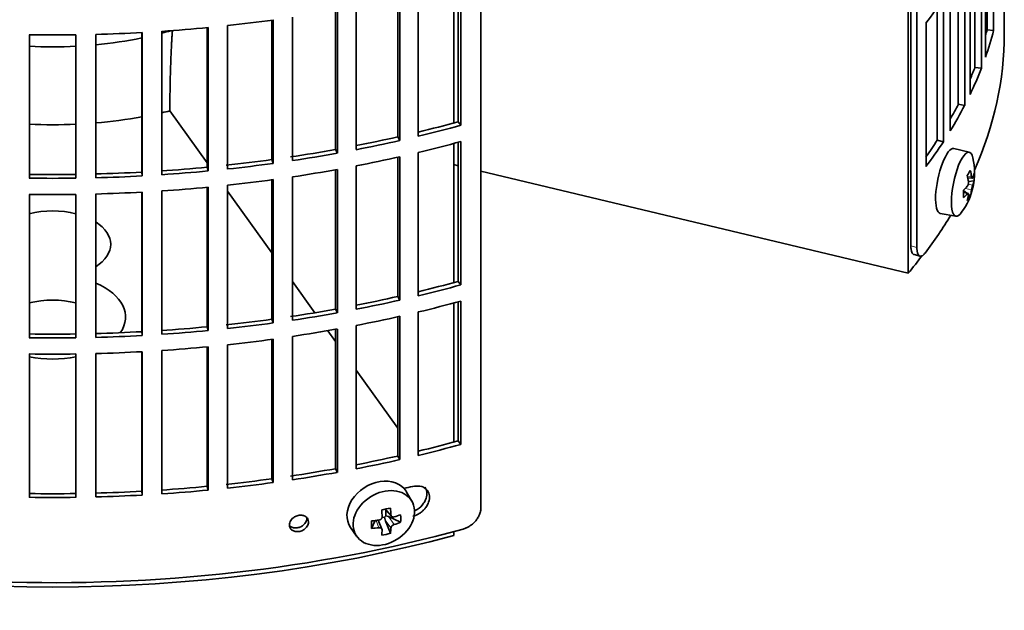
# Model space of a CAD drawing. Header units: millimetres. Extents: x 423 to 1315, y -1724 to 1594.
# Tile 5 of 28: x 1160 to 1309, y -1657 to -1568. Entities that reach past the tile are written whole.
import ezdxf

# ---------------------------------------------------------------- set-up
doc = ezdxf.new("R2010")
doc.units = ezdxf.units.MM
for name, color, linetype in [('M5X8_UNI7687', 7, 'Continuous'), ('VSI184-254_GIUNT', 7, 'Continuous'), ('VSI344-454_FILTR', 7, 'Continuous'), ('VSI344-454_SUPPO', 7, 'Continuous')]:
    doc.layers.add(name, color=color, linetype=linetype)

# ---------------------------------------------------------------- blocks, each defined once
blk = doc.blocks.new('SE4')
at = {"layer": 'M5X8_UNI7687', "color": 7, "linetype": 'Continuous', "lineweight": 35}
for p, q in [((1303.44, -1588.17), (1301.11, -1587.6)), ((1303.2, -1592.02), (1303.89, -1592.07)), ((1304.16, -1592.48), (1303.3, -1592.57)), ((1303.08, -1594.32), (1302.56, -1593.93)), ((1303.26, -1594.39), (1302.57, -1594.15)), ((1303.59, -1594.72), (1303.28, -1594.48)), ((1299.05, -1597.39), (1301.42, -1597.82)), ((1219.39, -1640.85), (1218.6, -1639.45)), ((1215.32, -1642.04), (1216.33, -1643.12)), ((1215.28, -1643.22), (1214.86, -1643.31)), ((1215.45, -1642.18), (1215.45, -1643.03)), ((1217.69, -1644.01), (1215.85, -1643.16)), ((1210.14, -1644.78), (1211.06, -1646.1)), ((1213.31, -1644.94), (1213.83, -1643.75)), ((1214.88, -1645.03), (1214.33, -1643.69)), ((1216.15, -1645.68), (1215.38, -1643.67))]:
    blk.add_line(p, q, dxfattribs=at)
at = {"layer": 'M5X8_UNI7687', "color": 4, "linetype": 'Continuous', "lineweight": 9}
for p, q in [((1303.16, -1591.8), (1303.79, -1591.85)), ((1303.27, -1592.99), (1303.96, -1593.15)), ((1303.13, -1594.46), (1302.57, -1594.26)), ((1303.79, -1593.83), (1302.85, -1593.61)), ((1215.42, -1642.02), (1216.24, -1642.89)), ((1215.85, -1643.16), (1216.7, -1644.36)), ((1214.43, -1644.84), (1213.98, -1643.74)), ((1216.24, -1644.87), (1215.38, -1643.67))]:
    blk.add_line(p, q, dxfattribs=at)
at = {"layer": 'M5X8_UNI7687', "color": 7, "linetype": 'Continuous', "lineweight": 35}
blk.add_arc((1294.24, -1591.27), 10, 323.0972, 13.1681, dxfattribs=at)
for centre, major_axis, ratio, start_param, end_param in [((1300.07, -1592.49), (1.03, 4.89), 0.279258, 0, 3.149676), ((1302.42, -1592.99), (-1.01, -4.83), 0.279258, 2.602715, 6.283185), ((1300.07, -1592.49), (1.03, 4.89), 0.279258, 6.275102, 6.283185), ((1296.32, -1594.21), (7.56, 5.34), 0.305094, -0.70884, -0.559147), ((1294.2, -1591.36), (9.07, -4.21), 0.788675, 0.472009, 0.586568), ((1294.26, -1591.4), (9.95, 0.98), 0.550814, -0.283422, -0.168863), ((1295.27, -1593.37), (8.32, 4.07), 0.785719, 5.841156, 5.990848), ((1294.31, -1591.19), (7.78, -6.28), 0.739997, 0.659835, 0.774395), ((1294.26, -1591.15), (9.95, -1.02), 0.599492, 6.115611, 6.23017), ((1294.26, -1591.4), (9.95, 0.98), 0.550814, -0.64024, -0.525681), ((1297.37, -1590.04), (3.38, -8.62), 0.459156, 0.788486, 0.938178), ((1294.26, -1591.15), (9.95, -1.02), 0.599492, -0.524392, -0.409833), ((1294.31, -1591.19), (7.78, -6.28), 0.739997, 0.303018, 0.417577), ((1294.2, -1591.36), (9.07, -4.21), 0.788675, 0.115191, 0.22975), ((1296.32, -1589.2), (6.53, -6.56), 0.631658, 0.068863, 0.218555), ((1302.42, -1592.99), (-1.01, -4.83), 0.279258, 0, 0.538878), ((1214.3, -1642.01), (4.23, 2.67), 0.767256, 0, 3.174849), ((1214.3, -1642.01), (4.23, 2.67), 0.767256, 6.249929, 6.283185), ((1212.94, -1642.35), (9.07, 1.85), 0.019763, -1.362564, -1.212872), ((1212.04, -1638.69), (2.6, -9.66), 0.345066, 1.029371, 1.14393), ((1212.33, -1638.62), (1.53, -9.88), 0.211325, 1.060011, 1.174571), ((1215.69, -1643.34), (-0.426, -0.263), 0.771805, 4.793187, 5.319985), ((1215.86, -1643.57), (-0.389, 0.866), 0.498877, 0.936528, 1.454729), ((1215.86, -1643.57), (-0.787, 0.46), 0.398513, 4.948942, 5.467143), ((1212.19, -1638.78), (9.99, 0.35), 0.508283, -1.119427, -1.004868), ((1210.06, -1640.45), (5.99, -7.06), 0.675161, 0.597011, 0.746703), ((1215.82, -1639.24), (-1.49, -9.14), 0.222064, -1.011937, -0.862245), ((1212.19, -1638.78), (9.99, 0.35), 0.508283, 4.80694, 4.9215), ((1212.19, -1638.53), (9.99, -0.39), 0.642024, 4.849519, 4.964078), ((1212.04, -1638.69), (2.6, -9.66), 0.345066, 0.672553, 0.787113), ((1212.19, -1638.53), (9.99, -0.39), 0.642024, -1.076849, -0.96229), ((1212.33, -1638.62), (1.53, -9.88), 0.211325, 0.703193, 0.817753), ((1212.94, -1637.34), (8.01, -4.64), 0.916989, 5.413008, 5.5627)]:
    blk.add_ellipse(centre, major_axis=major_axis, ratio=ratio, start_param=start_param, end_param=end_param, dxfattribs=at)
blk.add_ellipse((1215.16, -1643.37), major_axis=(-4.17, -2.63), ratio=0.767256, dxfattribs=at)
for points in [[(1303.13, -1593.3), (1303.14, -1593.29), (1303.16, -1593.27), (1303.18, -1593.24), (1303.2, -1593.21), (1303.22, -1593.17), (1303.23, -1593.13), (1303.25, -1593.09), (1303.26, -1593.04), (1303.28, -1593), (1303.29, -1592.95), (1303.3, -1592.9), (1303.3, -1592.85), (1303.31, -1592.8), (1303.31, -1592.76), (1303.31, -1592.71), (1303.31, -1592.67), (1303.31, -1592.64), (1303.3, -1592.62)], [(1303.79, -1591.85), (1303.79, -1591.87), (1303.8, -1591.9), (1303.8, -1591.93), (1303.81, -1591.96), (1303.82, -1591.99), (1303.83, -1592.01), (1303.84, -1592.04), (1303.85, -1592.05), (1303.86, -1592.06), (1303.88, -1592.07), (1303.89, -1592.07), (1303.9, -1592.07), (1303.91, -1592.06), (1303.92, -1592.05), (1303.94, -1592.04), (1303.95, -1592.02), (1303.96, -1592), (1303.96, -1591.99)], [(1303.3, -1594.6), (1303.31, -1594.58), (1303.31, -1594.56), (1303.31, -1594.52), (1303.31, -1594.49), (1303.31, -1594.47), (1303.3, -1594.44), (1303.3, -1594.42), (1303.29, -1594.41), (1303.28, -1594.4), (1303.26, -1594.39), (1303.25, -1594.39), (1303.23, -1594.39), (1303.22, -1594.39), (1303.2, -1594.4), (1303.18, -1594.42), (1303.16, -1594.44), (1303.14, -1594.45), (1303.13, -1594.46)], [(1303.96, -1593.15), (1303.96, -1593.16), (1303.95, -1593.18), (1303.94, -1593.21), (1303.92, -1593.25), (1303.91, -1593.29), (1303.9, -1593.33), (1303.89, -1593.37), (1303.88, -1593.42), (1303.86, -1593.46), (1303.85, -1593.51), (1303.84, -1593.56), (1303.83, -1593.61), (1303.82, -1593.65), (1303.81, -1593.7), (1303.8, -1593.74), (1303.8, -1593.78), (1303.79, -1593.81), (1303.79, -1593.83)], [(1214.43, -1643.68), (1214.45, -1643.68), (1214.48, -1643.67), (1214.53, -1643.66), (1214.57, -1643.64), (1214.62, -1643.62), (1214.66, -1643.6), (1214.7, -1643.57), (1214.74, -1643.54), (1214.77, -1643.5), (1214.8, -1643.46), (1214.83, -1643.43), (1214.85, -1643.39), (1214.87, -1643.34), (1214.89, -1643.3), (1214.9, -1643.26), (1214.9, -1643.22), (1214.9, -1643.19), (1214.9, -1643.17)], [(1216.24, -1642.89), (1216.24, -1642.91), (1216.24, -1642.94), (1216.25, -1642.98), (1216.26, -1643.01), (1216.28, -1643.05), (1216.3, -1643.08), (1216.32, -1643.11), (1216.35, -1643.14), (1216.38, -1643.16), (1216.42, -1643.18), (1216.45, -1643.2), (1216.49, -1643.21), (1216.53, -1643.22), (1216.57, -1643.22), (1216.61, -1643.22), (1216.66, -1643.21), (1216.69, -1643.21), (1216.7, -1643.2)], [(1214.9, -1645.15), (1214.9, -1645.13), (1214.9, -1645.11), (1214.9, -1645.07), (1214.89, -1645.04), (1214.87, -1645.01), (1214.85, -1644.98), (1214.83, -1644.95), (1214.8, -1644.93), (1214.77, -1644.9), (1214.74, -1644.88), (1214.7, -1644.86), (1214.66, -1644.85), (1214.62, -1644.84), (1214.57, -1644.84), (1214.53, -1644.83), (1214.48, -1644.83), (1214.45, -1644.84), (1214.43, -1644.84)], [(1216.7, -1644.36), (1216.69, -1644.37), (1216.66, -1644.38), (1216.61, -1644.39), (1216.57, -1644.42), (1216.53, -1644.44), (1216.49, -1644.47), (1216.45, -1644.5), (1216.42, -1644.53), (1216.38, -1644.56), (1216.35, -1644.6), (1216.32, -1644.64), (1216.3, -1644.68), (1216.28, -1644.71), (1216.26, -1644.75), (1216.25, -1644.79), (1216.24, -1644.83), (1216.24, -1644.85), (1216.24, -1644.87)]]:
    blk.add_open_spline(points, degree=3, dxfattribs=at)
at = {"layer": 'VSI184-254_GIUNT', "color": 7, "linetype": 'Continuous', "lineweight": 35}
for start_param, end_param in [(-1.14036, -1.10355), (4.62322, 4.801558), (4.877649, 5.059742)]:
    blk.add_ellipse((1165.22, -1549.46), major_axis=(39.5, 0), ratio=0.57735, start_param=start_param, end_param=end_param, dxfattribs=at)
at = {"layer": 'VSI344-454_FILTR', "color": 7, "linetype": 'Continuous', "lineweight": 35}
for p, q in [((1229.81, -1641.82), (1229.81, -1420.54)), ((1295.54, -1602.52), (1295.54, -1462.02)), ((1294.63, -1602.28), (1294.63, -1462.76)), ((1307.11, -1569.8), (1307.11, -1548.17)), ((1306.13, -1569.7), (1306.13, -1551.48)), ((1305.89, -1573.8), (1305.89, -1552.17)), ((1305.27, -1575.49), (1305.27, -1553.85)), ((1304.3, -1575.35), (1304.3, -1556.2)), ((1303.57, -1579.43), (1303.57, -1557.79)), ((1302.75, -1581.09), (1302.75, -1559.45)), ((1301.79, -1580.91), (1301.79, -1561.22)), ((1226.38, -1583.56), (1226.38, -1562.56)), ((1226.79, -1584.09), (1226.79, -1562.45)), ((1300.57, -1584.95), (1300.57, -1563.31)), ((1217.25, -1585.84), (1217.25, -1564.82)), ((1217.59, -1586.38), (1217.59, -1564.75)), ((1220.36, -1585.74), (1220.36, -1564.1)), ((1210.98, -1587.77), (1210.98, -1566.14)), ((1298.62, -1586.35), (1298.62, -1566.32)), ((1299.55, -1586.57), (1299.55, -1564.93)), ((1308.72, -1570.28), (1308.72, -1565.38)), ((1201.38, -1589.42), (1201.38, -1567.79)), ((1207.87, -1587.75), (1207.87, -1566.72)), ((1208.15, -1588.31), (1208.15, -1566.67)), ((1188.67, -1590.98), (1188.67, -1569.35)), ((1191.61, -1590.69), (1191.61, -1569.05)), ((1198.28, -1589.28), (1198.28, -1568.23)), ((1198.49, -1589.84), (1198.49, -1568.2)), ((1296.92, -1590.33), (1296.92, -1568.69)), ((1161.71, -1592.07), (1161.71, -1570.44)), ((1168.74, -1592.07), (1168.74, -1570.44)), ((1171.72, -1592.01), (1171.72, -1570.38)), ((1178.67, -1591.15), (1178.67, -1570.1)), ((1178.74, -1591.73), (1178.74, -1570.09)), ((1181.7, -1591.55), (1181.7, -1569.91)), ((1188.53, -1590.41), (1188.53, -1569.36)), ((1306.13, -1569.7), (1307.11, -1569.8)), ((1304.3, -1575.35), (1305.27, -1575.49)), ((1301.79, -1580.91), (1302.75, -1581.09)), ((1226.38, -1583.56), (1226.79, -1584.09)), ((1217.25, -1585.84), (1217.59, -1586.38)), ((1226.38, -1607.65), (1226.38, -1586.65)), ((1226.79, -1608.17), (1226.79, -1586.54)), ((1298.62, -1586.35), (1299.55, -1586.57)), ((1207.87, -1587.75), (1208.15, -1588.31)), ((1220.36, -1609.83), (1220.36, -1588.19)), ((1198.28, -1589.28), (1198.49, -1589.84)), ((1217.25, -1609.93), (1217.25, -1588.91)), ((1217.59, -1610.47), (1217.59, -1588.83)), ((1178.67, -1591.15), (1178.74, -1591.73)), ((1188.53, -1590.41), (1188.67, -1590.98)), ((1207.87, -1611.84), (1207.87, -1590.8)), ((1208.15, -1612.39), (1208.15, -1590.75)), ((1210.98, -1611.86), (1210.98, -1590.22)), ((1198.28, -1613.36), (1198.28, -1592.32)), ((1198.49, -1613.93), (1198.49, -1592.29)), ((1201.38, -1613.51), (1201.38, -1591.87)), ((1161.71, -1616.16), (1161.71, -1594.52)), ((1168.74, -1616.16), (1168.74, -1594.52)), ((1171.72, -1616.1), (1171.72, -1594.46)), ((1178.67, -1615.24), (1178.67, -1594.18)), ((1178.74, -1615.82), (1178.74, -1594.18)), ((1181.7, -1615.64), (1181.7, -1594)), ((1188.53, -1614.5), (1188.53, -1593.45)), ((1188.67, -1615.07), (1188.67, -1593.43)), ((1191.61, -1614.77), (1191.61, -1593.14)), ((1295.11, -1603.6), (1296.02, -1603.84)), ((1226.38, -1607.65), (1226.79, -1608.17)), ((1217.25, -1609.93), (1217.59, -1610.47)), ((1226.38, -1631.73), (1226.38, -1610.73)), ((1226.79, -1632.26), (1226.79, -1610.62)), ((1207.87, -1611.84), (1208.15, -1612.39)), ((1220.36, -1633.91), (1220.36, -1612.27)), ((1198.28, -1613.36), (1198.49, -1613.93)), ((1217.25, -1634.01), (1217.25, -1613)), ((1217.59, -1634.56), (1217.59, -1612.92)), ((1178.67, -1615.24), (1178.74, -1615.82)), ((1188.53, -1614.5), (1188.67, -1615.07)), ((1207.87, -1635.92), (1207.87, -1614.89)), ((1208.15, -1636.48), (1208.15, -1614.84)), ((1210.98, -1635.95), (1210.98, -1614.31)), ((1198.28, -1637.45), (1198.28, -1616.41)), ((1198.49, -1638.01), (1198.49, -1616.38)), ((1201.38, -1637.6), (1201.38, -1615.96)), ((1178.67, -1639.33), (1178.67, -1618.27)), ((1178.74, -1639.9), (1178.74, -1618.27)), ((1181.7, -1639.72), (1181.7, -1618.09)), ((1188.53, -1638.59), (1188.53, -1617.53)), ((1188.67, -1639.16), (1188.67, -1617.52)), ((1191.61, -1638.86), (1191.61, -1617.22)), ((1161.71, -1640.25), (1161.71, -1618.61)), ((1168.74, -1640.25), (1168.74, -1618.61)), ((1171.72, -1640.19), (1171.72, -1618.55)), ((1226.38, -1631.73), (1226.79, -1632.26)), ((1217.25, -1634.01), (1217.59, -1634.56)), ((1207.87, -1635.92), (1208.15, -1636.48)), ((1198.28, -1637.45), (1198.49, -1638.01)), ((1188.53, -1638.59), (1188.67, -1639.16)), ((1178.67, -1639.33), (1178.74, -1639.9))]:
    blk.add_line(p, q, dxfattribs=at)
at = {"layer": 'VSI344-454_FILTR', "color": 4, "linetype": 'Continuous', "lineweight": 9}
for p, q in [((1295.54, -1602.52), (1294.63, -1602.28)), ((1203.81, -1643.96), (1203.55, -1643.4))]:
    blk.add_line(p, q, dxfattribs=at)
at = {"layer": 'VSI344-454_FILTR', "color": 7, "linetype": 'Continuous', "lineweight": 35}
for centre, radius, start, end in [((1165.22, -1321.96), 248.5, 269.189, 270.811), ((1165.22, -1344.75), 246.77, 269.1833, 270.8167), ((1165.22, -1343.6), 248.5, 269.189, 270.811), ((1165.22, -1346.05), 248.5, 269.189, 270.811), ((1165.22, -1368.84), 246.77, 269.1833, 270.8167), ((1165.22, -1367.69), 248.5, 269.189, 270.811), ((1165.22, -1370.13), 248.5, 269.189, 270.811), ((1165.22, -1392.93), 246.77, 269.1833, 270.8167), ((1165.22, -1391.77), 248.5, 269.189, 270.811)]:
    blk.add_arc(centre, radius, start, end, dxfattribs=at)
for centre, major_axis, start_param, end_param in [((1165.22, -1535.78), (143.5, 0), -0.40848, -0.359465), ((1165.22, -1487.61), (143.5, 0), -1.455685, -1.406655), ((1165.22, -1487.61), (143.5, 0), -1.385871, -1.336842), ((1165.22, -1570.28), (143.5, 0), 3.141593, 5.158357), ((1165.22, -1487.61), (143.5, 0), 4.757688, 4.806717), ((1165.22, -1570.28), (-143.5, 0), 2.890798, 3.141593), ((1165.22, -1557.42), (142.5, 0), -0.160574, -0.149853), ((1165.22, -1557.42), (143.5, 0), -0.199041, -0.150025), ((1165.22, -1557.42), (142.5, 0), -0.24208, -0.219666), ((1165.22, -1557.42), (143.5, 0), -0.268854, -0.219838), ((1165.22, -1557.42), (142.5, 0), -0.318145, -0.28948), ((1165.22, -1557.42), (143.5, 0), -0.338667, -0.289652), ((1165.22, -1509.25), (142.5, 0), -1.17351, -1.127231), ((1165.22, -1509.25), (143.5, 0), -1.176432, -1.127403), ((1165.22, -1509.25), (142.5, 0), -1.243883, -1.197044), ((1165.22, -1509.25), (143.5, 0), -1.246245, -1.197216), ((1165.22, -1511.7), (143.5, 0), -1.176432, -1.127403), ((1165.22, -1557.42), (142.5, 0), -0.39195, -0.359293), ((1165.22, -1557.42), (143.5, 0), -0.40848, -0.359465), ((1165.22, -1509.25), (142.5, 0), -1.31623, -1.266857), ((1165.22, -1509.25), (143.5, 0), -1.316058, -1.267029), ((1165.22, -1509.25), (142.5, 0), -1.386044, -1.33667), ((1165.22, -1509.25), (143.5, 0), -1.385871, -1.336842), ((1165.22, -1511.7), (143.5, 0), -1.246245, -1.197216), ((1165.22, -1509.25), (142.5, 0), 4.757515, 4.806889), ((1165.22, -1509.25), (142.5, 0), -1.455857, -1.406483), ((1165.22, -1509.25), (143.5, 0), -1.455685, -1.406655), ((1165.22, -1511.7), (143.5, 0), -1.316058, -1.267029), ((1165.22, -1509.25), (143.5, 0), 4.757688, 4.806717), ((1165.22, -1511.7), (143.5, 0), -1.385871, -1.336842), ((1165.22, -1511.7), (143.5, 0), 4.757688, 4.806717), ((1165.22, -1511.7), (143.5, 0), -1.455685, -1.406655), ((1165.22, -1570.28), (-143.5, 0), -3.552654, -3.478605), ((1165.22, -1533.34), (142.5, 0), -1.17351, -1.127231), ((1165.22, -1533.34), (143.5, 0), -1.176432, -1.127403), ((1165.22, -1533.34), (142.5, 0), -1.243883, -1.197044), ((1165.22, -1533.34), (143.5, 0), -1.246245, -1.197216), ((1165.22, -1535.78), (143.5, 0), -1.176432, -1.127403), ((1165.22, -1533.34), (142.5, 0), -1.31623, -1.266857), ((1165.22, -1533.34), (143.5, 0), -1.316058, -1.267029), ((1165.22, -1533.34), (142.5, 0), -1.386044, -1.33667), ((1165.22, -1535.78), (143.5, 0), -1.246245, -1.197216), ((1165.22, -1533.34), (142.5, 0), 4.757515, 4.806889), ((1165.22, -1533.34), (142.5, 0), -1.455857, -1.406483), ((1165.22, -1533.34), (143.5, 0), -1.455685, -1.406655), ((1165.22, -1533.34), (143.5, 0), -1.385871, -1.336842), ((1165.22, -1535.78), (143.5, 0), -1.316058, -1.267029), ((1165.22, -1533.34), (143.5, 0), 4.757688, 4.806717), ((1165.22, -1535.78), (143.5, 0), -1.385871, -1.336842), ((1165.22, -1535.78), (143.5, 0), 4.757688, 4.806717), ((1165.22, -1535.78), (143.5, 0), -1.455685, -1.406655), ((1165.22, -1557.42), (142.5, 0), -1.17351, -1.127231), ((1165.22, -1557.42), (143.5, 0), -1.176432, -1.127403), ((1165.22, -1557.42), (142.5, 0), -1.243883, -1.197044), ((1165.22, -1557.42), (143.5, 0), -1.246245, -1.197216), ((1165.22, -1557.42), (142.5, 0), -1.31623, -1.266857), ((1165.22, -1557.42), (142.5, 0), -1.386044, -1.33667), ((1165.22, -1557.42), (143.5, 0), -1.316058, -1.267029), ((1165.22, -1557.42), (142.5, 0), -1.455857, -1.406483), ((1165.22, -1557.42), (143.5, 0), -1.385871, -1.336842), ((1165.22, -1561.91), (143.5, 0), -1.192685, -1.182853), ((1165.22, -1557.42), (142.5, 0), 4.757515, 4.806889), ((1165.22, -1557.42), (143.5, 0), 4.757688, 4.806717), ((1165.22, -1557.42), (143.5, 0), -1.455685, -1.406655)]:
    blk.add_ellipse(centre, major_axis=major_axis, ratio=0.57735, start_param=start_param, end_param=end_param, dxfattribs=at)
for points, knots in [([(1295.11, -1603.6), (1295.07, -1603.59), (1294.97, -1603.54), (1294.84, -1603.39), (1294.74, -1603.15), (1294.69, -1602.92), (1294.66, -1602.73), (1294.64, -1602.51), (1294.63, -1602.36), (1294.63, -1602.28)], [0.4220372, 0.4220372, 0.4220372, 0.4220372, 0.49974, 0.6239375, 0.7501535, 0.8127421, 0.8748331, 0.9370469, 1, 1, 1, 1]), ([(1295.54, -1602.52), (1295.54, -1602.56), (1295.54, -1602.65), (1295.55, -1602.78), (1295.56, -1602.91), (1295.57, -1603.02), (1295.59, -1603.14), (1295.61, -1603.24), (1295.66, -1603.42), (1295.75, -1603.63), (1295.9, -1603.81), (1296.09, -1603.87), (1296.27, -1603.83), (1296.42, -1603.75), (1296.53, -1603.65), (1296.65, -1603.54), (1296.73, -1603.44), (1296.77, -1603.39)], [0, 0, 0, 0, 0.036092, 0.07186, 0.10742, 0.142884, 0.178369, 0.213992, 0.249865, 0.376032, 0.500265, 0.624304, 0.750267, 0.812832, 0.874898, 0.937082, 1, 1, 1, 1]), ([(1219.51, -1643.1), (1219.65, -1643.06), (1219.94, -1642.98), (1220.37, -1642.77), (1220.78, -1642.5), (1221.17, -1642.17), (1221.54, -1641.73), (1221.92, -1641.08), (1222.11, -1640.24), (1221.94, -1639.5), (1221.48, -1638.88), (1220.68, -1638.46), (1219.89, -1638.56), (1219.51, -1638.61)], [0, 0, 0, 0, 0.053459, 0.108873, 0.166241, 0.225564, 0.286842, 0.368684, 0.501097, 0.624779, 0.701219, 0.857925, 1, 1, 1, 1]), ([(1221.33, -1638.69), (1221.36, -1638.74), (1221.56, -1639.03), (1221.72, -1639.67), (1221.54, -1640.5), (1221.08, -1641.34), (1220.47, -1641.97), (1219.93, -1642.24), (1219.79, -1642.31)], [0.3390411, 0.3390411, 0.3390411, 0.3390411, 0.3686839, 0.5010967, 0.6247787, 0.7012187, 0.8579249, 0.9145567, 0.9145567, 0.9145567, 0.9145567]), ([(1227.12, -1645.03), (1227.17, -1645.01), (1227.27, -1644.98), (1227.42, -1644.93), (1227.57, -1644.87), (1227.72, -1644.8), (1227.87, -1644.73), (1228.01, -1644.64), (1228.27, -1644.48), (1228.63, -1644.21), (1229.04, -1643.78), (1229.37, -1643.31), (1229.58, -1642.9), (1229.7, -1642.56), (1229.76, -1642.31), (1229.8, -1642.06), (1229.81, -1641.9), (1229.81, -1641.82)], [0, 0, 0, 0, 0.036074, 0.071835, 0.107394, 0.142867, 0.178369, 0.214015, 0.24992, 0.375515, 0.499618, 0.623903, 0.749864, 0.812552, 0.874725, 0.937001, 1, 1, 1, 1]), ([(1200.91, -1644.4), (1200.92, -1644.29), (1200.94, -1644.08), (1201.1, -1643.75), (1201.37, -1643.41), (1201.81, -1643.11), (1202.37, -1642.93), (1202.94, -1642.94), (1203.41, -1643.14), (1203.75, -1643.49), (1203.79, -1643.8), (1203.81, -1643.96)], [0, 0, 0, 0, 0.084454, 0.168831, 0.25477, 0.378375, 0.501304, 0.626685, 0.750981, 0.875806, 1, 1, 1, 1]), ([(1200.91, -1644.51), (1200.96, -1644.56), (1201.14, -1644.71), (1201.53, -1644.87), (1202.1, -1644.88), (1202.66, -1644.7), (1203.09, -1644.4), (1203.36, -1644.05), (1203.52, -1643.73), (1203.54, -1643.51), (1203.55, -1643.4)], [0.1929745, 0.1929745, 0.1929745, 0.1929745, 0.2496847, 0.3738706, 0.4991399, 0.6219592, 0.7454545, 0.8313176, 0.915596, 1, 1, 1, 1]), ([(1203.81, -1643.96), (1203.8, -1644.07), (1203.78, -1644.29), (1203.62, -1644.61), (1203.35, -1644.96), (1202.92, -1645.26), (1202.36, -1645.44), (1201.79, -1645.43), (1201.31, -1645.23), (1200.97, -1644.88), (1200.93, -1644.56), (1200.91, -1644.4)], [0, 0, 0, 0, 0.084454, 0.168831, 0.25477, 0.378375, 0.501304, 0.626685, 0.750981, 0.875806, 1, 1, 1, 1])]:
    blk.add_open_spline(points, degree=3, knots=knots, dxfattribs=at)
at = {"layer": 'VSI344-454_SUPPO', "color": 7, "linetype": 'Continuous', "lineweight": 35}
for p, q in [((1294.25, -1606.43), (1294.25, -1463.07)), ((1225.7, -1583.74), (1225.7, -1562.74)), ((1182.9, -1581.73), (1182.9, -1581.93)), ((1182.9, -1581.93), (1188.53, -1589.77)), ((1225.7, -1607.83), (1225.7, -1586.83)), ((1226.38, -1590.19), (1225.7, -1590.03)), ((1294.25, -1606.43), (1229.81, -1591.01)), ((1191.61, -1594.06), (1198.28, -1603.36)), ((1201.38, -1607.68), (1204.75, -1612.38)), ((1225.7, -1631.92), (1225.7, -1610.92)), ((1206.7, -1615.1), (1207.87, -1616.72)), ((1210.98, -1621.06), (1217.25, -1629.8)), ((1225.7, -1646), (1225.7, -1645.41))]:
    blk.add_line(p, q, dxfattribs=at)
for centre, major_axis, start_param, end_param in [((1165.22, -1558.03), (45, 0), -1.195801, -1.166986), ((1165.22, -1558.03), (45, 0), 4.634142, 4.790635), ((1165.22, -1558.03), (45, 0), 4.857298, 5.015829), ((1165.22, -1602.06), (8.75, 0), 1.157096, 1.984496), ((1165.22, -1602.06), (8.75, 0), -0.73379, 0.73379), ((1165.22, -1571.51), (-142.5, 0), -3.579922, -3.543875), ((1165.22, -1613.03), (-11, 0), 2.759244, 4.080416), ((1165.22, -1615.53), (8.75, 0), 1.157096, 1.984496), ((1165.22, -1613.03), (-11, 0), 1.245307, 1.896286), ((1165.22, -1571.51), (-142.5, 0), 1.132467, 2.009125)]:
    blk.add_ellipse(centre, major_axis=major_axis, ratio=0.57735, start_param=start_param, end_param=end_param, dxfattribs=at)
blk.add_open_spline([(1183.28, -1569.72), (1182.9, -1575.43), (1182.9, -1581.73)], degree=2, dxfattribs=at)

msp = doc.modelspace()

# ---------------------------------------------------------------- block references
msp.add_blockref('SE4', (0, 0))

doc.saveas('drawing.dxf')
